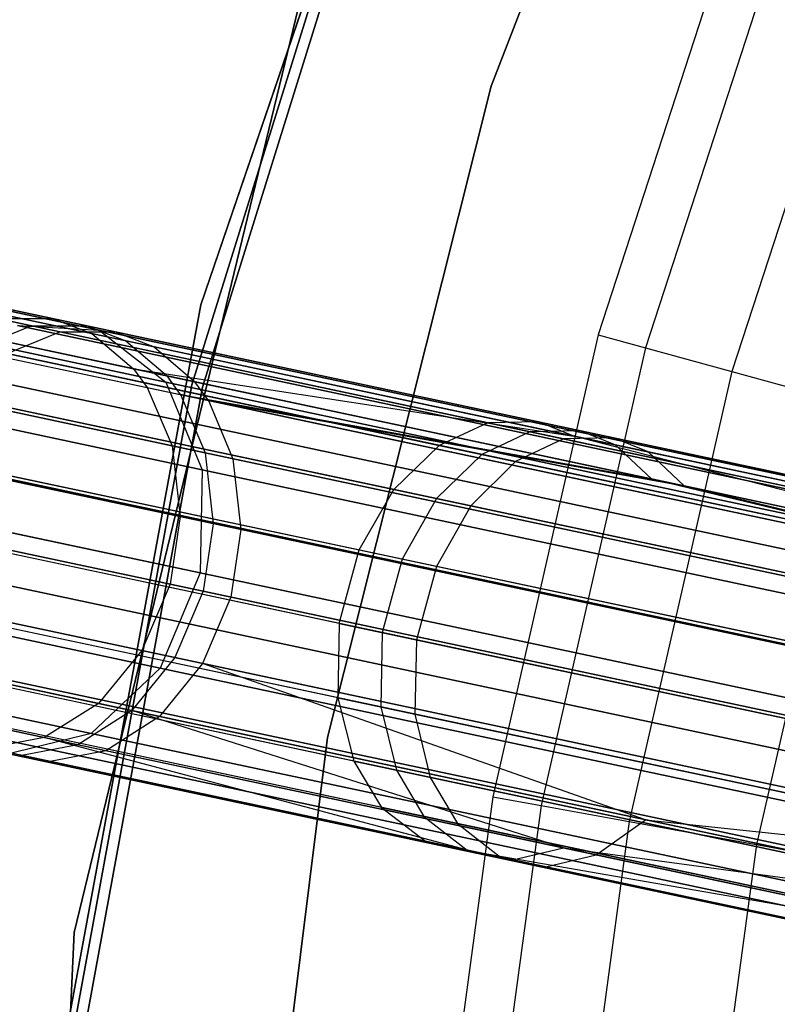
# Model space of a CAD drawing. Extents: x 0.3 to 7.1, y -3.38 to 3.38.
# Tile 162 of 256: x 1.1 to 1.45, y 0.34 to 0.79. Entities that reach past the tile are written whole.
import ezdxf

# ---------------------------------------------------------------- set-up
doc = ezdxf.new("R2010")
doc.units = 0
doc.header["$LTSCALE"] = 2.54
doc.layers.get('0').update_dxf_attribs({"linetype": 'CONTINUOUS'})

# ---------------------------------------------------------------- blocks, each defined once
blk = doc.blocks.new('SINGLES_AVVSTL_STL')
at = {"color": 0}
for p, q in [((1.42514, 1.0449, 3.2), (1.31394, 0.75788, 3.2)), ((1.31394, 0.75788, 3.303), (1.42514, 1.0449, 3.303)), ((1.42514, 1.0449, 3.2), (1.31394, 0.75788, 3.2)), ((1.31394, 0.75788, 3.303), (1.42514, 1.0449, 3.303)), ((1.18084, 0.65763, 171.7), (1.3034, 1.01688, 171.7)), ((1.3034, 1.01688, 164.1), (1.18084, 0.65763, 164.1)), ((1.3034, 1.01688, 164.1), (1.18084, 0.65763, 164.1)), ((1.18084, 0.65763, 171.7), (1.3034, 1.01688, 171.7)), ((1.26993, 0.9202, 18.5), (1.1767, 0.62102, 18.5)), ((1.1767, 0.62102, 18.35), (1.26993, 0.9202, 18.35)), ((1.26993, 0.9202, 18.5), (1.1767, 0.62102, 18.5)), ((1.1767, 0.62102, 18.35), (1.26993, 0.9202, 18.35)), ((1.27461, 0.91843, 164.4), (1.18156, 0.61983, 164.4)), ((1.18156, 0.61983, 164.3), (1.27461, 0.91843, 164.3)), ((1.27461, 0.91843, 164.4), (1.18156, 0.61983, 164.4)), ((1.18156, 0.61983, 164.3), (1.27461, 0.91843, 164.3)), ((1.2393, 0.85038, 1.7), (1.12276, 0.37002, 1.7)), ((1.12276, 0.37002, 18.7), (1.2393, 0.85038, 18.7)), ((1.12276, 0.37002, 18.7), (1.2393, 0.85038, 18.7)), ((1.2393, 0.85038, 1.7), (1.12276, 0.37002, 1.7)), ((1.43014, 0.8505, 3.303), (1.36303, 0.64394, 3.303)), ((1.43014, 0.8505, 3.303), (1.36303, 0.64394, 3.303)), ((1.45121, 0.8426, 3.532), (1.38472, 0.63796, 3.532)), ((1.45121, 0.8426, 3.532), (1.38472, 0.63796, 3.532)), ((1.48965, 0.82817, 3.75841), (1.42429, 0.62703, 3.75841)), ((1.48965, 0.82817, 3.75841), (1.42429, 0.62703, 3.75841)), ((1.31394, 0.75788, 3.2), (1.23887, 0.45937, 3.2)), ((1.23887, 0.45937, 3.303), (1.31394, 0.75788, 3.303)), ((1.31394, 0.75788, 3.2), (1.23887, 0.45937, 3.2)), ((1.23887, 0.45937, 3.303), (1.31394, 0.75788, 3.303)), ((1.31394, 0.75788, 3.2), (1.31394, 0.75788, 3.303)), ((1.31394, 0.75788, 3.2), (1.31394, 0.75788, 3.303)), ((1.10302, 0.64804, 53.75032), (0.75515, 0.72198, 53.19327)), ((1.10302, 0.64804, 53.75032), (0.75515, 0.72198, 53.19327)), ((1.1162, 0.64524, 60.65151), (0.76307, 0.7203, 60.09432)), ((1.1162, 0.64524, 60.65151), (0.76307, 0.7203, 60.09432)), ((1.12854, 0.64803, 53.73013), (0.78443, 0.72117, 53.1791)), ((1.12854, 0.64803, 53.73013), (0.78443, 0.72117, 53.1791)), ((1.13416, 0.64609, 19.34176), (0.78841, 0.71958, 18.78441)), ((1.13416, 0.64609, 19.34176), (0.78841, 0.71958, 18.78441)), ((0.78841, 0.71958, 21.90446), (1.13416, 0.64609, 21.34711)), ((0.78841, 0.71958, 21.90446), (1.13416, 0.64609, 21.34711)), ((1.14158, 0.64526, 60.63114), (0.79227, 0.7195, 60.07997)), ((1.14158, 0.64526, 60.63114), (0.79227, 0.7195, 60.07997)), ((0.7947, 0.71899, 56.24987), (1.11288, 0.65136, 55.74003)), ((0.7947, 0.71899, 56.24987), (1.11288, 0.65136, 55.74003)), ((1.14647, 0.64113, 53.71479), (0.80521, 0.71366, 53.16833)), ((1.14647, 0.64113, 53.71479), (0.80521, 0.71366, 53.16833)), ((1.1594, 0.63838, 60.61566), (0.81299, 0.71201, 60.06907)), ((1.1594, 0.63838, 60.61566), (0.81299, 0.71201, 60.06907)), ((0.8154, 0.7115, 56.26082), (1.13093, 0.64443, 55.75521)), ((0.8154, 0.7115, 56.26082), (1.13093, 0.64443, 55.75521)), ((1.16533, 0.62502, 53.69716), (0.82737, 0.69686, 53.15596)), ((1.16533, 0.62502, 53.69716), (0.82737, 0.69686, 53.15596)), ((1.17814, 0.6223, 60.59787), (0.83507, 0.69522, 60.05654)), ((1.17814, 0.6223, 60.59787), (0.83507, 0.69522, 60.05654)), ((1.16472, 0.62224, 19.31369), (0.82426, 0.69461, 18.76485)), ((1.16472, 0.62224, 19.31369), (0.82426, 0.69461, 18.76485)), ((0.82426, 0.69461, 21.92401), (1.16472, 0.62224, 21.37518)), ((0.82426, 0.69461, 21.92401), (1.16472, 0.62224, 21.37518)), ((0.83746, 0.69471, 56.27339), (1.14995, 0.62829, 55.77265)), ((0.83746, 0.69471, 56.27339), (1.14995, 0.62829, 55.77265)), ((0.83471, 0.68807, 53.15153), (1.1715, 0.61648, 53.69083)), ((0.83471, 0.68807, 53.15153), (1.1715, 0.61648, 53.69083)), ((0.84239, 0.68643, 60.05206), (1.18427, 0.61377, 60.5915)), ((0.84239, 0.68643, 60.05206), (1.18427, 0.61377, 60.5915)), ((0.84477, 0.68593, 56.2779), (1.15618, 0.61974, 55.7789)), ((0.84477, 0.68593, 56.2779), (1.15618, 0.61974, 55.7789)), ((1.18288, 0.58982, 53.67735), (0.84861, 0.66087, 53.14206)), ((1.18288, 0.58982, 53.67735), (0.84861, 0.66087, 53.14206)), ((1.19555, 0.58712, 60.57789), (0.85622, 0.65925, 60.04247)), ((1.19555, 0.58712, 60.57789), (0.85622, 0.65925, 60.04247)), ((0.85859, 0.65875, 56.28752), (1.16767, 0.59305, 55.79224)), ((0.85859, 0.65875, 56.28752), (1.16767, 0.59305, 55.79224)), ((1.1119, 0.28437, 171.7), (1.18084, 0.65763, 171.7)), ((1.18084, 0.65763, 164.1), (1.1119, 0.28437, 164.1)), ((1.18084, 0.65763, 164.1), (1.1119, 0.28437, 164.1)), ((1.1119, 0.28437, 171.7), (1.18084, 0.65763, 171.7)), ((1.18084, 0.65763, 164.1), (1.18084, 0.65763, 171.7)), ((1.18084, 0.65763, 164.1), (1.18084, 0.65763, 171.7)), ((1.18145, 0.58206, 19.29377), (0.84473, 0.65363, 18.75099)), ((1.18145, 0.58206, 19.29377), (0.84473, 0.65363, 18.75099)), ((0.84473, 0.65363, 21.93788), (1.18145, 0.58206, 21.3951)), ((0.84473, 0.65363, 21.93788), (1.18145, 0.58206, 21.3951)), ((1.08719, 0.6514, 55.72006), (1.31241, 0.60353, 55.46252)), ((1.08719, 0.6514, 55.72006), (1.11288, 0.65136, 55.74003)), ((1.08719, 0.6514, 55.72006), (1.31241, 0.60353, 55.46252)), ((1.08719, 0.6514, 55.72006), (1.11288, 0.65136, 55.74003)), ((1.11288, 0.65136, 55.74003), (1.33567, 0.604, 55.48528)), ((1.11288, 0.65136, 55.74003), (1.13093, 0.64443, 55.75521)), ((1.11288, 0.65136, 55.74003), (1.33567, 0.604, 55.48528)), ((1.11288, 0.65136, 55.74003), (1.13093, 0.64443, 55.75521)), ((1.07875, 0.63816, 53.76786), (1.10302, 0.64804, 53.75032)), ((1.07875, 0.63816, 53.76786), (1.10302, 0.64804, 53.75032)), ((1.09677, 0.64814, 19.37157), (1.13416, 0.64609, 19.34176)), ((1.56339, 0.54896, 19.84305), (1.09677, 0.64814, 19.37157)), ((1.56339, 0.54896, 19.84305), (1.09677, 0.64814, 19.37157)), ((1.09677, 0.64814, 19.37157), (1.13416, 0.64609, 19.34176)), ((1.09677, 0.64814, 21.31729), (1.56339, 0.54896, 20.84582)), ((1.09677, 0.64814, 21.31729), (1.56339, 0.54896, 20.84582)), ((1.09677, 0.64814, 21.31729), (1.13416, 0.64609, 21.34711)), ((1.09677, 0.64814, 21.31729), (1.13416, 0.64609, 21.34711)), ((1.10302, 0.64804, 53.75032), (1.12854, 0.64803, 53.73013)), ((1.33171, 0.59943, 54.00714), (1.10302, 0.64804, 53.75032)), ((1.10302, 0.64804, 53.75032), (1.12854, 0.64803, 53.73013)), ((1.33171, 0.59943, 54.00714), (1.10302, 0.64804, 53.75032)), ((1.12854, 0.64803, 53.73013), (1.14647, 0.64113, 53.71479)), ((1.35476, 0.59994, 53.98417), (1.12854, 0.64803, 53.73013)), ((1.12854, 0.64803, 53.73013), (1.14647, 0.64113, 53.71479)), ((1.35476, 0.59994, 53.98417), (1.12854, 0.64803, 53.73013)), ((1.13416, 0.64609, 19.34176), (1.16472, 0.62224, 19.31369)), ((1.59332, 0.54849, 19.8057), (1.13416, 0.64609, 19.34176)), ((1.59332, 0.54849, 19.8057), (1.13416, 0.64609, 19.34176)), ((1.13416, 0.64609, 19.34176), (1.16472, 0.62224, 19.31369)), ((1.13416, 0.64609, 21.34711), (1.59332, 0.54849, 20.88316)), ((1.13416, 0.64609, 21.34711), (1.59332, 0.54849, 20.88316)), ((1.13416, 0.64609, 21.34711), (1.16472, 0.62224, 21.37518)), ((1.13416, 0.64609, 21.34711), (1.16472, 0.62224, 21.37518)), ((1.06277, 0.64156, 55.7027), (1.29011, 0.59324, 55.44275)), ((1.06277, 0.64156, 55.7027), (1.29011, 0.59324, 55.44275)), ((1.09206, 0.63534, 60.66921), (1.1162, 0.64524, 60.65151)), ((1.09206, 0.63534, 60.66921), (1.1162, 0.64524, 60.65151)), ((1.1162, 0.64524, 60.65151), (1.14158, 0.64526, 60.63114)), ((1.1162, 0.64524, 60.65151), (1.14158, 0.64526, 60.63114)), ((1.34708, 0.59616, 60.90703), (1.1162, 0.64524, 60.65151)), ((1.34708, 0.59616, 60.90703), (1.1162, 0.64524, 60.65151)), ((1.13093, 0.64443, 55.75521), (1.35187, 0.59747, 55.50257)), ((1.13093, 0.64443, 55.75521), (1.35187, 0.59747, 55.50257)), ((1.13093, 0.64443, 55.75521), (1.14995, 0.62829, 55.77265)), ((1.13093, 0.64443, 55.75521), (1.14995, 0.62829, 55.77265)), ((1.14158, 0.64526, 60.63114), (1.1594, 0.63838, 60.61566)), ((1.36996, 0.59671, 60.88389), (1.14158, 0.64526, 60.63114)), ((1.14158, 0.64526, 60.63114), (1.1594, 0.63838, 60.61566)), ((1.36996, 0.59671, 60.88389), (1.14158, 0.64526, 60.63114)), ((1.14647, 0.64113, 53.71479), (1.16533, 0.62502, 53.69716)), ((1.37081, 0.59344, 53.96672), (1.14647, 0.64113, 53.71479)), ((1.14647, 0.64113, 53.71479), (1.16533, 0.62502, 53.69716)), ((1.37081, 0.59344, 53.96672), (1.14647, 0.64113, 53.71479)), ((1.36303, 0.64394, 3.303), (1.3147, 0.4322, 3.303)), ((1.36303, 0.64394, 3.303), (1.3147, 0.4322, 3.303)), ((1.36303, 0.64394, 3.303), (1.38472, 0.63796, 3.532)), ((1.36303, 0.64394, 3.303), (1.38472, 0.63796, 3.532)), ((1.30959, 0.5891, 54.02709), (1.07875, 0.63816, 53.76786)), ((1.30959, 0.5891, 54.02709), (1.07875, 0.63816, 53.76786)), ((1.1594, 0.63838, 60.61566), (1.17814, 0.6223, 60.59787)), ((1.38588, 0.59024, 60.86631), (1.1594, 0.63838, 60.61566)), ((1.1594, 0.63838, 60.61566), (1.17814, 0.6223, 60.59787)), ((1.38588, 0.59024, 60.86631), (1.1594, 0.63838, 60.61566)), ((1.38472, 0.63796, 3.532), (1.33684, 0.42818, 3.532)), ((1.38472, 0.63796, 3.532), (1.33684, 0.42818, 3.532)), ((1.38472, 0.63796, 3.532), (1.42429, 0.62703, 3.75841)), ((1.38472, 0.63796, 3.532), (1.42429, 0.62703, 3.75841)), ((1.3251, 0.5858, 60.92712), (1.09206, 0.63534, 60.66921)), ((1.3251, 0.5858, 60.92712), (1.09206, 0.63534, 60.66921)), ((1.18655, 0.55734, 53.66898), (0.85383, 0.62806, 53.13619)), ((1.18655, 0.55734, 53.66898), (0.85383, 0.62806, 53.13619)), ((1.53391, 0.52742, 19.87401), (1.06112, 0.62792, 19.39629)), ((1.53391, 0.52742, 19.87401), (1.06112, 0.62792, 19.39629)), ((1.06112, 0.62792, 21.29258), (1.53391, 0.52742, 20.81486)), ((1.06112, 0.62792, 21.29258), (1.53391, 0.52742, 20.81486)), ((1.14995, 0.62829, 55.77265), (1.35187, 0.59747, 55.50257)), ((1.14995, 0.62829, 55.77265), (1.35187, 0.59747, 55.50257)), ((1.14995, 0.62829, 55.77265), (1.61458, 0.52953, 55.29987)), ((1.14995, 0.62829, 55.77265), (1.15618, 0.61974, 55.7789)), ((1.14995, 0.62829, 55.77265), (1.61458, 0.52953, 55.29987)), ((1.14995, 0.62829, 55.77265), (1.15618, 0.61974, 55.7789)), ((1.19916, 0.55466, 60.56945), (0.86141, 0.62645, 60.03653)), ((1.19916, 0.55466, 60.56945), (0.86141, 0.62645, 60.03653)), ((0.86377, 0.62595, 56.29348), (1.17141, 0.56056, 55.80052)), ((0.86377, 0.62595, 56.29348), (1.17141, 0.56056, 55.80052)), ((1.38751, 0.5778, 53.94666), (1.16533, 0.62502, 53.69716)), ((1.38751, 0.5778, 53.94666), (1.16533, 0.62502, 53.69716)), ((1.1715, 0.61648, 53.69083), (1.16533, 0.62502, 53.69716)), ((1.1715, 0.61648, 53.69083), (1.16533, 0.62502, 53.69716)), ((1.42429, 0.62703, 3.75841), (1.37723, 0.42085, 3.75841)), ((1.42429, 0.62703, 3.75841), (1.37723, 0.42085, 3.75841)), ((1.42429, 0.62703, 3.75841), (1.48149, 0.61125, 3.98073)), ((1.42429, 0.62703, 3.75841), (1.48149, 0.61125, 3.98073)), ((1.04023, 0.62174, 55.68846), (1.26931, 0.57305, 55.42652)), ((1.04023, 0.62174, 55.68846), (1.26931, 0.57305, 55.42652)), ((1.28893, 0.56888, 54.04347), (1.05633, 0.61832, 53.78226)), ((1.28893, 0.56888, 54.04347), (1.05633, 0.61832, 53.78226)), ((1.1767, 0.62102, 18.5), (1.12022, 0.31279, 18.5)), ((1.12022, 0.31279, 18.35), (1.1767, 0.62102, 18.35)), ((1.1767, 0.62102, 18.5), (1.12022, 0.31279, 18.5)), ((1.12022, 0.31279, 18.35), (1.1767, 0.62102, 18.35)), ((1.18156, 0.61983, 164.4), (1.12518, 0.31219, 164.4)), ((1.12518, 0.31219, 164.3), (1.18156, 0.61983, 164.3)), ((1.18156, 0.61983, 164.4), (1.12518, 0.31219, 164.4)), ((1.12518, 0.31219, 164.3), (1.18156, 0.61983, 164.3)), ((1.15618, 0.61974, 55.7789), (1.61918, 0.52132, 55.30776)), ((1.15618, 0.61974, 55.7789), (1.16767, 0.59305, 55.79224)), ((1.15618, 0.61974, 55.7789), (1.61918, 0.52132, 55.30776)), ((1.15618, 0.61974, 55.7789), (1.16767, 0.59305, 55.79224)), ((1.16472, 0.62224, 19.31369), (1.18145, 0.58206, 19.29377)), ((1.61685, 0.52614, 19.77053), (1.16472, 0.62224, 19.31369)), ((1.61685, 0.52614, 19.77053), (1.16472, 0.62224, 19.31369)), ((1.16472, 0.62224, 19.31369), (1.18145, 0.58206, 19.29377)), ((1.16472, 0.62224, 21.37518), (1.61685, 0.52614, 20.91834)), ((1.16472, 0.62224, 21.37518), (1.61685, 0.52614, 20.91834)), ((1.16472, 0.62224, 21.37518), (1.18145, 0.58206, 21.3951)), ((1.16472, 0.62224, 21.37518), (1.18145, 0.58206, 21.3951)), ((1.1767, 0.62102, 18.5), (1.1767, 0.62102, 18.35)), ((1.1767, 0.62102, 18.5), (1.1767, 0.62102, 18.35)), ((1.40245, 0.57462, 60.84611), (1.17814, 0.6223, 60.59787)), ((1.40245, 0.57462, 60.84611), (1.17814, 0.6223, 60.59787)), ((1.18427, 0.61377, 60.5915), (1.17814, 0.6223, 60.59787)), ((1.18427, 0.61377, 60.5915), (1.17814, 0.6223, 60.59787)), ((1.18156, 0.61983, 164.4), (1.18156, 0.61983, 164.3)), ((1.18156, 0.61983, 164.4), (1.18156, 0.61983, 164.3)), ((1.30457, 0.56556, 60.94362), (1.06974, 0.61547, 60.68373)), ((1.30457, 0.56556, 60.94362), (1.06974, 0.61547, 60.68373)), ((1.1715, 0.61648, 53.69083), (1.18288, 0.58982, 53.67735)), ((1.64127, 0.51663, 54.16001), (1.1715, 0.61648, 53.69083)), ((1.1715, 0.61648, 53.69083), (1.38751, 0.5778, 53.94666)), ((1.1715, 0.61648, 53.69083), (1.18288, 0.58982, 53.67735)), ((1.64127, 0.51663, 54.16001), (1.1715, 0.61648, 53.69083)), ((1.1715, 0.61648, 53.69083), (1.38751, 0.5778, 53.94666)), ((1.18427, 0.61377, 60.5915), (1.19555, 0.58712, 60.57789)), ((1.65815, 0.51304, 61.05786), (1.18427, 0.61377, 60.5915)), ((1.18427, 0.61377, 60.5915), (1.40245, 0.57462, 60.84611)), ((1.18427, 0.61377, 60.5915), (1.19555, 0.58712, 60.57789)), ((1.65815, 0.51304, 61.05786), (1.18427, 0.61377, 60.5915)), ((1.18427, 0.61377, 60.5915), (1.40245, 0.57462, 60.84611)), ((1.48149, 0.61125, 3.98073), (1.43561, 0.41025, 3.98073)), ((1.48149, 0.61125, 3.98073), (1.43561, 0.41025, 3.98073)), ((0.84515, 0.60603, 18.74598), (1.18051, 0.53475, 19.28658)), ((0.84515, 0.60603, 18.74598), (1.18051, 0.53475, 19.28658)), ((1.18051, 0.53475, 21.40228), (0.84515, 0.60603, 21.94289)), ((1.18051, 0.53475, 21.40228), (0.84515, 0.60603, 21.94289)), ((1.31241, 0.60353, 55.46252), (1.29011, 0.59324, 55.44275)), ((1.31241, 0.60353, 55.46252), (1.29011, 0.59324, 55.44275)), ((1.33567, 0.604, 55.48528), (1.31241, 0.60353, 55.46252)), ((1.33567, 0.604, 55.48528), (1.31241, 0.60353, 55.46252)), ((1.31241, 0.60353, 55.46252), (1.56543, 0.54975, 55.23342)), ((1.31241, 0.60353, 55.46252), (1.56543, 0.54975, 55.23342)), ((1.35187, 0.59747, 55.50257), (1.33567, 0.604, 55.48528)), ((1.33567, 0.604, 55.48528), (1.58595, 0.5508, 55.25865)), ((1.35187, 0.59747, 55.50257), (1.33567, 0.604, 55.48528)), ((1.33567, 0.604, 55.48528), (1.58595, 0.5508, 55.25865)), ((1.18192, 0.52639, 53.66744), (0.84949, 0.59705, 53.13511)), ((1.18192, 0.52639, 53.66744), (0.84949, 0.59705, 53.13511)), ((1.33171, 0.59943, 54.00714), (1.30959, 0.5891, 54.02709)), ((1.33171, 0.59943, 54.00714), (1.30959, 0.5891, 54.02709)), ((1.34708, 0.59616, 60.90703), (1.3251, 0.5858, 60.92712)), ((1.34708, 0.59616, 60.90703), (1.3251, 0.5858, 60.92712)), ((1.35476, 0.59994, 53.98417), (1.33171, 0.59943, 54.00714)), ((1.35476, 0.59994, 53.98417), (1.33171, 0.59943, 54.00714)), ((1.58824, 0.5449, 54.23493), (1.33171, 0.59943, 54.00714)), ((1.58824, 0.5449, 54.23493), (1.33171, 0.59943, 54.00714)), ((1.36996, 0.59671, 60.88389), (1.34708, 0.59616, 60.90703)), ((1.36996, 0.59671, 60.88389), (1.34708, 0.59616, 60.90703)), ((1.60568, 0.5412, 61.13322), (1.34708, 0.59616, 60.90703)), ((1.60568, 0.5412, 61.13322), (1.34708, 0.59616, 60.90703)), ((1.61458, 0.52953, 55.29987), (1.35187, 0.59747, 55.50257)), ((1.35187, 0.59747, 55.50257), (1.60008, 0.54471, 55.27783)), ((1.35187, 0.59747, 55.50257), (1.60008, 0.54471, 55.27783)), ((1.61458, 0.52953, 55.29987), (1.35187, 0.59747, 55.50257)), ((1.60851, 0.54601, 54.2095), (1.35476, 0.59994, 53.98417)), ((1.37081, 0.59344, 53.96672), (1.35476, 0.59994, 53.98417)), ((1.60851, 0.54601, 54.2095), (1.35476, 0.59994, 53.98417)), ((1.37081, 0.59344, 53.96672), (1.35476, 0.59994, 53.98417)), ((1.62576, 0.54234, 61.10764), (1.36996, 0.59671, 60.88389)), ((1.38588, 0.59024, 60.86631), (1.36996, 0.59671, 60.88389)), ((1.62576, 0.54234, 61.10764), (1.36996, 0.59671, 60.88389)), ((1.38588, 0.59024, 60.86631), (1.36996, 0.59671, 60.88389)), ((1.19452, 0.52371, 60.5679), (0.85707, 0.59544, 60.03543)), ((1.19452, 0.52371, 60.5679), (0.85707, 0.59544, 60.03543)), ((0.85942, 0.59494, 56.29459), (1.16679, 0.52961, 55.80204)), ((0.85942, 0.59494, 56.29459), (1.16679, 0.52961, 55.80204)), ((1.02333, 0.5942, 55.67988), (1.25345, 0.54529, 55.41674)), ((1.02333, 0.5942, 55.67988), (1.25345, 0.54529, 55.41674)), ((1.16767, 0.59305, 55.79224), (1.62722, 0.49537, 55.32462)), ((1.16767, 0.59305, 55.79224), (1.17141, 0.56056, 55.80052)), ((1.16767, 0.59305, 55.79224), (1.62722, 0.49537, 55.32462)), ((1.16767, 0.59305, 55.79224), (1.17141, 0.56056, 55.80052)), ((1.26931, 0.57305, 55.42652), (1.29011, 0.59324, 55.44275)), ((1.26931, 0.57305, 55.42652), (1.29011, 0.59324, 55.44275)), ((1.29011, 0.59324, 55.44275), (1.5455, 0.53895, 55.21149)), ((1.29011, 0.59324, 55.44275), (1.5455, 0.53895, 55.21149)), ((1.62245, 0.53995, 54.19018), (1.37081, 0.59344, 53.96672)), ((1.38751, 0.5778, 53.94666), (1.37081, 0.59344, 53.96672)), ((1.62245, 0.53995, 54.19018), (1.37081, 0.59344, 53.96672)), ((1.38751, 0.5778, 53.94666), (1.37081, 0.59344, 53.96672)), ((1.51165, 0.48883, 19.89149), (1.03536, 0.59007, 19.41024)), ((1.51165, 0.48883, 19.89149), (1.03536, 0.59007, 19.41024)), ((1.03536, 0.59007, 21.27863), (1.51165, 0.48883, 20.79738)), ((1.03536, 0.59007, 21.27863), (1.51165, 0.48883, 20.79738)), ((1.27317, 0.5411, 54.05334), (1.0395, 0.59077, 53.79094)), ((1.27317, 0.5411, 54.05334), (1.0395, 0.59077, 53.79094)), ((1.28887, 0.53776, 60.95356), (1.05297, 0.5879, 60.69249)), ((1.28887, 0.53776, 60.95356), (1.05297, 0.5879, 60.69249)), ((1.18288, 0.58982, 53.67735), (1.18655, 0.55734, 53.66898)), ((1.64914, 0.49071, 54.14302), (1.18288, 0.58982, 53.67735)), ((1.18288, 0.58982, 53.67735), (1.18655, 0.55734, 53.66898)), ((1.64914, 0.49071, 54.14302), (1.18288, 0.58982, 53.67735)), ((1.19555, 0.58712, 60.57789), (1.19916, 0.55466, 60.56945)), ((1.6659, 0.48715, 61.04077), (1.19555, 0.58712, 60.57789)), ((1.19555, 0.58712, 60.57789), (1.19916, 0.55466, 60.56945)), ((1.6659, 0.48715, 61.04077), (1.19555, 0.58712, 60.57789)), ((1.30959, 0.5891, 54.02709), (1.28893, 0.56888, 54.04347)), ((1.30959, 0.5891, 54.02709), (1.28893, 0.56888, 54.04347)), ((1.56853, 0.53406, 54.25703), (1.30959, 0.5891, 54.02709)), ((1.56853, 0.53406, 54.25703), (1.30959, 0.5891, 54.02709)), ((1.63956, 0.53632, 61.0882), (1.38588, 0.59024, 60.86631)), ((1.40245, 0.57462, 60.84611), (1.38588, 0.59024, 60.86631)), ((1.63956, 0.53632, 61.0882), (1.38588, 0.59024, 60.86631)), ((1.40245, 0.57462, 60.84611), (1.38588, 0.59024, 60.86631)), ((1.3251, 0.5858, 60.92712), (1.30457, 0.56556, 60.94362)), ((1.3251, 0.5858, 60.92712), (1.30457, 0.56556, 60.94362)), ((1.58613, 0.53032, 61.15543), (1.3251, 0.5858, 60.92712)), ((1.58613, 0.53032, 61.15543), (1.3251, 0.5858, 60.92712)), ((1.18145, 0.58206, 19.29377), (1.18051, 0.53475, 19.28658)), ((1.18145, 0.58206, 19.29377), (1.18051, 0.53475, 19.28658)), ((1.18145, 0.58206, 21.3951), (1.18051, 0.53475, 21.40228)), ((1.18145, 0.58206, 21.3951), (1.18051, 0.53475, 21.40228)), ((1.6286, 0.48701, 19.74558), (1.18145, 0.58206, 19.29377)), ((1.6286, 0.48701, 19.74558), (1.18145, 0.58206, 19.29377)), ((1.18145, 0.58206, 21.3951), (1.6286, 0.48701, 20.94329)), ((1.18145, 0.58206, 21.3951), (1.6286, 0.48701, 20.94329)), ((1.63674, 0.52482, 54.16797), (1.38751, 0.5778, 53.94666)), ((1.63674, 0.52482, 54.16797), (1.38751, 0.5778, 53.94666)), ((1.64127, 0.51663, 54.16001), (1.38751, 0.5778, 53.94666)), ((1.64127, 0.51663, 54.16001), (1.38751, 0.5778, 53.94666)), ((1.65368, 0.52122, 61.06586), (1.40245, 0.57462, 60.84611)), ((1.65368, 0.52122, 61.06586), (1.40245, 0.57462, 60.84611)), ((1.65815, 0.51304, 61.05786), (1.40245, 0.57462, 60.84611)), ((1.65815, 0.51304, 61.05786), (1.40245, 0.57462, 60.84611)), ((1.25345, 0.54529, 55.41674), (1.26931, 0.57305, 55.42652)), ((1.25345, 0.54529, 55.41674), (1.26931, 0.57305, 55.42652)), ((1.26931, 0.57305, 55.42652), (1.52665, 0.51835, 55.1935)), ((1.26931, 0.57305, 55.42652), (1.52665, 0.51835, 55.1935)), ((1.28893, 0.56888, 54.04347), (1.27317, 0.5411, 54.05334)), ((1.28893, 0.56888, 54.04347), (1.27317, 0.5411, 54.05334)), ((1.54985, 0.51342, 54.27516), (1.28893, 0.56888, 54.04347)), ((1.54985, 0.51342, 54.27516), (1.28893, 0.56888, 54.04347)), ((1.16895, 0.49596, 53.67259), (0.83556, 0.56683, 53.13872)), ((1.16895, 0.49596, 53.67259), (0.83556, 0.56683, 53.13872)), ((1.18158, 0.49328, 60.57309), (0.84315, 0.56521, 60.03909)), ((1.18158, 0.49328, 60.57309), (0.84315, 0.56521, 60.03909)), ((0.84551, 0.56471, 56.29091), (1.15378, 0.49919, 55.79695)), ((0.84551, 0.56471, 56.29091), (1.15378, 0.49919, 55.79695)), ((1.30457, 0.56556, 60.94362), (1.28887, 0.53776, 60.95356)), ((1.30457, 0.56556, 60.94362), (1.28887, 0.53776, 60.95356)), ((1.56758, 0.50965, 61.17368), (1.30457, 0.56556, 60.94362)), ((1.56758, 0.50965, 61.17368), (1.30457, 0.56556, 60.94362)), ((1.16212, 0.49115, 19.29377), (0.82541, 0.56272, 18.75099)), ((1.16212, 0.49115, 19.29377), (0.82541, 0.56272, 18.75099)), ((0.82541, 0.56272, 21.93788), (1.16212, 0.49115, 21.3951)), ((0.82541, 0.56272, 21.93788), (1.16212, 0.49115, 21.3951)), ((1.24423, 0.51162, 55.41471), (1.01389, 0.56058, 55.6781)), ((1.24423, 0.51162, 55.41471), (1.01389, 0.56058, 55.6781)), ((1.17141, 0.56056, 55.80052), (1.16679, 0.52961, 55.80204)), ((1.17141, 0.56056, 55.80052), (1.16679, 0.52961, 55.80204)), ((1.17141, 0.56056, 55.80052), (1.62882, 0.46333, 55.33508)), ((1.17141, 0.56056, 55.80052), (1.62882, 0.46333, 55.33508)), ((1.26397, 0.50742, 54.05538), (1.03008, 0.55713, 53.79274)), ((1.26397, 0.50742, 54.05538), (1.03008, 0.55713, 53.79274)), ((1.18655, 0.55734, 53.66898), (1.18192, 0.52639, 53.66744)), ((1.18655, 0.55734, 53.66898), (1.18192, 0.52639, 53.66744)), ((1.65064, 0.45869, 54.13249), (1.18655, 0.55734, 53.66898)), ((1.65064, 0.45869, 54.13249), (1.18655, 0.55734, 53.66898)), ((1.27969, 0.50408, 60.95562), (1.04357, 0.55427, 60.69431)), ((1.27969, 0.50408, 60.95562), (1.04357, 0.55427, 60.69431)), ((1.19916, 0.55466, 60.56945), (1.19452, 0.52371, 60.5679)), ((1.19916, 0.55466, 60.56945), (1.19452, 0.52371, 60.5679)), ((1.66732, 0.45515, 61.03018), (1.19916, 0.55466, 60.56945)), ((1.66732, 0.45515, 61.03018), (1.19916, 0.55466, 60.56945)), ((1.1492, 0.47169, 53.68414), (0.81365, 0.54301, 53.14683)), ((1.1492, 0.47169, 53.68414), (0.81365, 0.54301, 53.14683)), ((1.5017, 0.44201, 19.89149), (1.02541, 0.54325, 19.41024)), ((1.5017, 0.44201, 19.89149), (1.02541, 0.54325, 19.41024)), ((1.02541, 0.54325, 21.27863), (1.5017, 0.44201, 20.79738)), ((1.02541, 0.54325, 21.27863), (1.5017, 0.44201, 20.79738)), ((1.24423, 0.51162, 55.41471), (1.25345, 0.54529, 55.41674)), ((1.24423, 0.51162, 55.41471), (1.25345, 0.54529, 55.41674)), ((1.25345, 0.54529, 55.41674), (1.51197, 0.49034, 55.18265)), ((1.25345, 0.54529, 55.41674), (1.51197, 0.49034, 55.18265)), ((1.16191, 0.46898, 60.58474), (0.8213, 0.54138, 60.0473)), ((1.16191, 0.46898, 60.58474), (0.8213, 0.54138, 60.0473)), ((0.82367, 0.54088, 56.28268), (1.13393, 0.47493, 55.78553)), ((0.82367, 0.54088, 56.28268), (1.13393, 0.47493, 55.78553)), ((1.27317, 0.5411, 54.05334), (1.26397, 0.50742, 54.05538)), ((1.27317, 0.5411, 54.05334), (1.26397, 0.50742, 54.05538)), ((1.53528, 0.48539, 54.2861), (1.27317, 0.5411, 54.05334)), ((1.53528, 0.48539, 54.2861), (1.27317, 0.5411, 54.05334)), ((1.28887, 0.53776, 60.95356), (1.27969, 0.50408, 60.95562)), ((1.28887, 0.53776, 60.95356), (1.27969, 0.50408, 60.95562)), ((1.55309, 0.4816, 61.18467), (1.28887, 0.53776, 60.95356)), ((1.55309, 0.4816, 61.18467), (1.28887, 0.53776, 60.95356)), ((1.1305, 0.46124, 19.31369), (0.79003, 0.53361, 18.76485)), ((1.1305, 0.46124, 19.31369), (0.79003, 0.53361, 18.76485)), ((0.79003, 0.53361, 21.92401), (1.1305, 0.46124, 21.37518)), ((0.79003, 0.53361, 21.92401), (1.1305, 0.46124, 21.37518)), ((1.18051, 0.53475, 19.28658), (1.16212, 0.49115, 19.29377)), ((1.18051, 0.53475, 19.28658), (1.16212, 0.49115, 19.29377)), ((1.18051, 0.53475, 21.40228), (1.16212, 0.49115, 21.3951)), ((1.18051, 0.53475, 21.40228), (1.16212, 0.49115, 21.3951)), ((1.18051, 0.53475, 19.28658), (1.62586, 0.44008, 19.73658)), ((1.18051, 0.53475, 19.28658), (1.62586, 0.44008, 19.73658)), ((1.62586, 0.44008, 20.95229), (1.18051, 0.53475, 21.40228)), ((1.62586, 0.44008, 20.95229), (1.18051, 0.53475, 21.40228)), ((1.1245, 0.45602, 53.70104), (0.78581, 0.52801, 53.15869)), ((1.1245, 0.45602, 53.70104), (0.78581, 0.52801, 53.15869)), ((1.16679, 0.52961, 55.80204), (1.15378, 0.49919, 55.79695)), ((1.16679, 0.52961, 55.80204), (1.15378, 0.49919, 55.79695)), ((1.16679, 0.52961, 55.80204), (1.62381, 0.43246, 55.337)), ((1.16679, 0.52961, 55.80204), (1.62381, 0.43246, 55.337)), ((1.09881, 0.45108, 53.72054), (0.75648, 0.52384, 53.17236)), ((1.09881, 0.45108, 53.72054), (0.75648, 0.52384, 53.17236)), ((1.13733, 0.45329, 60.60179), (0.79352, 0.52637, 60.05931)), ((1.13733, 0.45329, 60.60179), (0.79352, 0.52637, 60.05931)), ((0.79592, 0.52586, 56.27062), (1.10908, 0.45929, 55.76881)), ((0.79592, 0.52586, 56.27062), (1.10908, 0.45929, 55.76881)), ((1.24362, 0.47755, 55.42123), (1.01398, 0.52636, 55.68382)), ((1.24362, 0.47755, 55.42123), (1.01398, 0.52636, 55.68382)), ((1.18192, 0.52639, 53.66744), (1.16895, 0.49596, 53.67259)), ((1.18192, 0.52639, 53.66744), (1.16895, 0.49596, 53.67259)), ((1.19452, 0.52371, 60.5679), (1.18158, 0.49328, 60.57309)), ((1.19452, 0.52371, 60.5679), (1.18158, 0.49328, 60.57309)), ((1.64561, 0.42783, 54.13054), (1.18192, 0.52639, 53.66744)), ((1.64561, 0.42783, 54.13054), (1.18192, 0.52639, 53.66744)), ((1.66227, 0.42429, 61.02822), (1.19452, 0.52371, 60.5679)), ((1.66227, 0.42429, 61.02822), (1.19452, 0.52371, 60.5679)), ((1.11178, 0.44832, 60.62146), (0.76428, 0.52218, 60.07316)), ((1.11178, 0.44832, 60.62146), (0.76428, 0.52218, 60.07316)), ((1.2633, 0.47336, 54.04881), (1.03012, 0.52293, 53.78696)), ((1.2633, 0.47336, 54.04881), (1.03012, 0.52293, 53.78696)), ((1.27897, 0.47003, 60.94899), (1.04356, 0.52007, 60.68847)), ((1.27897, 0.47003, 60.94899), (1.04356, 0.52007, 60.68847)), ((1.24423, 0.51162, 55.41471), (1.24362, 0.47755, 55.42123)), ((1.24423, 0.51162, 55.41471), (1.24362, 0.47755, 55.42123)), ((1.24423, 0.51162, 55.41471), (1.50299, 0.45661, 55.18041)), ((1.24423, 0.51162, 55.41471), (1.50299, 0.45661, 55.18041)), ((1.26397, 0.50742, 54.05538), (1.2633, 0.47336, 54.04881)), ((1.26397, 0.50742, 54.05538), (1.2633, 0.47336, 54.04881)), ((1.52632, 0.45166, 54.28836), (1.26397, 0.50742, 54.05538)), ((1.52632, 0.45166, 54.28836), (1.26397, 0.50742, 54.05538)), ((1.27969, 0.50408, 60.95562), (1.27897, 0.47003, 60.94899)), ((1.27969, 0.50408, 60.95562), (1.27897, 0.47003, 60.94899)), ((1.54416, 0.44786, 61.18695), (1.27969, 0.50408, 60.95562)), ((1.54416, 0.44786, 61.18695), (1.27969, 0.50408, 60.95562)), ((1.2509, 0.44853, 55.43445), (1.02268, 0.49705, 55.69542)), ((1.2509, 0.44853, 55.43445), (1.02268, 0.49705, 55.69542)), ((1.50634, 0.3977, 19.87401), (1.03354, 0.49819, 19.39629)), ((1.50634, 0.3977, 19.87401), (1.03354, 0.49819, 19.39629)), ((1.03354, 0.49819, 21.29258), (1.50634, 0.3977, 20.81486)), ((1.03354, 0.49819, 21.29258), (1.50634, 0.3977, 20.81486)), ((1.15378, 0.49919, 55.79695), (1.13393, 0.47493, 55.78553)), ((1.15378, 0.49919, 55.79695), (1.13393, 0.47493, 55.78553)), ((1.15378, 0.49919, 55.79695), (1.61211, 0.40176, 55.33057)), ((1.15378, 0.49919, 55.79695), (1.61211, 0.40176, 55.33057)), ((1.27046, 0.44438, 54.03547), (1.03872, 0.49364, 53.77523)), ((1.27046, 0.44438, 54.03547), (1.03872, 0.49364, 53.77523)), ((1.16895, 0.49596, 53.67259), (1.1492, 0.47169, 53.68414)), ((1.16895, 0.49596, 53.67259), (1.1492, 0.47169, 53.68414)), ((1.18158, 0.49328, 60.57309), (1.16191, 0.46898, 60.58474)), ((1.18158, 0.49328, 60.57309), (1.16191, 0.46898, 60.58474)), ((1.63397, 0.39712, 54.13703), (1.16895, 0.49596, 53.67259)), ((1.63397, 0.39712, 54.13703), (1.16895, 0.49596, 53.67259)), ((1.65068, 0.39357, 61.03475), (1.18158, 0.49328, 60.57309)), ((1.65068, 0.39357, 61.03475), (1.18158, 0.49328, 60.57309)), ((1.38461, 0.42165, 60.83119), (1.18158, 0.49328, 60.57309)), ((1.38461, 0.42165, 60.83119), (1.18158, 0.49328, 60.57309)), ((1.28603, 0.44107, 60.93556), (1.05208, 0.4908, 60.67664)), ((1.28603, 0.44107, 60.93556), (1.05208, 0.4908, 60.67664)), ((1.16212, 0.49115, 19.29377), (1.1305, 0.46124, 19.31369)), ((1.16212, 0.49115, 19.29377), (1.1305, 0.46124, 19.31369)), ((1.16212, 0.49115, 21.3951), (1.1305, 0.46124, 21.37518)), ((1.16212, 0.49115, 21.3951), (1.1305, 0.46124, 21.37518)), ((1.60927, 0.3961, 19.74558), (1.16212, 0.49115, 19.29377)), ((1.60927, 0.3961, 19.74558), (1.16212, 0.49115, 19.29377)), ((1.16212, 0.49115, 21.3951), (1.60927, 0.3961, 20.94329)), ((1.16212, 0.49115, 21.3951), (1.60927, 0.3961, 20.94329)), ((1.26362, 0.42729, 55.45139), (1.0372, 0.47542, 55.71028)), ((1.26362, 0.42729, 55.45139), (1.0372, 0.47542, 55.71028)), ((1.13393, 0.47493, 55.78553), (1.10908, 0.45929, 55.76881)), ((1.13393, 0.47493, 55.78553), (1.10908, 0.45929, 55.76881)), ((1.13393, 0.47493, 55.78553), (1.59522, 0.37688, 55.31614)), ((1.13393, 0.47493, 55.78553), (1.59522, 0.37688, 55.31614)), ((1.24362, 0.47755, 55.42123), (1.2509, 0.44853, 55.43445)), ((1.24362, 0.47755, 55.42123), (1.2509, 0.44853, 55.43445)), ((1.24362, 0.47755, 55.42123), (1.5016, 0.42271, 55.18763)), ((1.24362, 0.47755, 55.42123), (1.5016, 0.42271, 55.18763)), ((1.28302, 0.42317, 54.01838), (1.05312, 0.47204, 53.76021)), ((1.28302, 0.42317, 54.01838), (1.05312, 0.47204, 53.76021)), ((1.1492, 0.47169, 53.68414), (1.1245, 0.45602, 53.70104)), ((1.1492, 0.47169, 53.68414), (1.1245, 0.45602, 53.70104)), ((1.61722, 0.37221, 54.15157), (1.1492, 0.47169, 53.68414)), ((1.61722, 0.37221, 54.15157), (1.1492, 0.47169, 53.68414)), ((1.34715, 0.40869, 53.95107), (1.1492, 0.47169, 53.68414)), ((1.34715, 0.40869, 53.95107), (1.1492, 0.47169, 53.68414)), ((1.52486, 0.41777, 54.28108), (1.2633, 0.47336, 54.04881)), ((1.2633, 0.47336, 54.04881), (1.27046, 0.44438, 54.03547)), ((1.52486, 0.41777, 54.28108), (1.2633, 0.47336, 54.04881)), ((1.2633, 0.47336, 54.04881), (1.27046, 0.44438, 54.03547)), ((1.54264, 0.41399, 61.17963), (1.27897, 0.47003, 60.94899)), ((1.27897, 0.47003, 60.94899), (1.28603, 0.44107, 60.93556)), ((1.54264, 0.41399, 61.17963), (1.27897, 0.47003, 60.94899)), ((1.27897, 0.47003, 60.94899), (1.28603, 0.44107, 60.93556)), ((1.52451, 0.36604, 19.84305), (1.05789, 0.46522, 19.37157)), ((1.52451, 0.36604, 19.84305), (1.05789, 0.46522, 19.37157)), ((1.05789, 0.46522, 21.31729), (1.52451, 0.36604, 20.84582)), ((1.05789, 0.46522, 21.31729), (1.52451, 0.36604, 20.84582)), ((1.29847, 0.41989, 60.91834), (1.06637, 0.46922, 60.66148)), ((1.29847, 0.41989, 60.91834), (1.06637, 0.46922, 60.66148)), ((1.16191, 0.46898, 60.58474), (1.13733, 0.45329, 60.60179)), ((1.16191, 0.46898, 60.58474), (1.13733, 0.45329, 60.60179)), ((1.38461, 0.42165, 60.83119), (1.16191, 0.46898, 60.58474)), ((1.38461, 0.42165, 60.83119), (1.16191, 0.46898, 60.58474)), ((1.1305, 0.46124, 19.31369), (1.09288, 0.45188, 19.34176)), ((1.1305, 0.46124, 19.31369), (1.09288, 0.45188, 19.34176)), ((1.1305, 0.46124, 21.37518), (1.09288, 0.45188, 21.34711)), ((1.1305, 0.46124, 21.37518), (1.09288, 0.45188, 21.34711)), ((1.58263, 0.36514, 19.77053), (1.1305, 0.46124, 19.31369)), ((1.58263, 0.36514, 19.77053), (1.1305, 0.46124, 19.31369)), ((1.1305, 0.46124, 21.37518), (1.58263, 0.36514, 20.91834)), ((1.1305, 0.46124, 21.37518), (1.58263, 0.36514, 20.91834)), ((1.2838, 0.41176, 55.47446), (1.05985, 0.45936, 55.73054)), ((1.2838, 0.41176, 55.47446), (1.05985, 0.45936, 55.73054)), ((1.30299, 0.40768, 53.99509), (1.07559, 0.45601, 53.73973)), ((1.30299, 0.40768, 53.99509), (1.07559, 0.45601, 53.73973)), ((1.10908, 0.45929, 55.76881), (1.08323, 0.45439, 55.74952)), ((1.10908, 0.45929, 55.76881), (1.08323, 0.45439, 55.74952)), ((1.1245, 0.45602, 53.70104), (1.09881, 0.45108, 53.72054)), ((1.1245, 0.45602, 53.70104), (1.09881, 0.45108, 53.72054)), ((1.30486, 0.40728, 55.49609), (1.10908, 0.45929, 55.76881)), ((1.10908, 0.45929, 55.76881), (1.5747, 0.36032, 55.29501)), ((1.10908, 0.45929, 55.76881), (1.5747, 0.36032, 55.29501)), ((1.30486, 0.40728, 55.49609), (1.10908, 0.45929, 55.76881)), ((1.34715, 0.40869, 53.95107), (1.1245, 0.45602, 53.70104)), ((1.34715, 0.40869, 53.95107), (1.1245, 0.45602, 53.70104)), ((1.23887, 0.45937, 3.2), (1.20104, 0.1539, 3.2)), ((1.20104, 0.1539, 3.303), (1.23887, 0.45937, 3.303)), ((1.23887, 0.45937, 3.2), (1.20104, 0.1539, 3.2)), ((1.20104, 0.1539, 3.303), (1.23887, 0.45937, 3.303)), ((1.23887, 0.45937, 3.2), (1.23887, 0.45937, 3.303)), ((1.23887, 0.45937, 3.2), (1.23887, 0.45937, 3.303)), ((1.30486, 0.40728, 55.49609), (1.08323, 0.45439, 55.74952)), ((1.30486, 0.40728, 55.49609), (1.08323, 0.45439, 55.74952)), ((1.31827, 0.40443, 60.89489), (1.0887, 0.45322, 60.64083)), ((1.31827, 0.40443, 60.89489), (1.0887, 0.45322, 60.64083)), ((1.55204, 0.35429, 19.8057), (1.09288, 0.45188, 19.34176)), ((1.55204, 0.35429, 19.8057), (1.09288, 0.45188, 19.34176)), ((1.09288, 0.45188, 21.34711), (1.55204, 0.35429, 20.88316)), ((1.09288, 0.45188, 21.34711), (1.55204, 0.35429, 20.88316)), ((1.13733, 0.45329, 60.60179), (1.11178, 0.44832, 60.62146)), ((1.13733, 0.45329, 60.60179), (1.11178, 0.44832, 60.62146)), ((1.36212, 0.40551, 60.85056), (1.13733, 0.45329, 60.60179)), ((1.36212, 0.40551, 60.85056), (1.13733, 0.45329, 60.60179)), ((1.32385, 0.40324, 53.97325), (1.09881, 0.45108, 53.72054)), ((1.32385, 0.40324, 53.97325), (1.09881, 0.45108, 53.72054)), ((1.33897, 0.40003, 60.87289), (1.11178, 0.44832, 60.62146)), ((1.33897, 0.40003, 60.87289), (1.11178, 0.44832, 60.62146)), ((1.2509, 0.44853, 55.43445), (1.26362, 0.42729, 55.45139)), ((1.2509, 0.44853, 55.43445), (1.26362, 0.42729, 55.45139)), ((1.2509, 0.44853, 55.43445), (1.50729, 0.39404, 55.20229)), ((1.2509, 0.44853, 55.43445), (1.50729, 0.39404, 55.20229)), ((1.53041, 0.38912, 54.2663), (1.27046, 0.44438, 54.03547)), ((1.27046, 0.44438, 54.03547), (1.28302, 0.42317, 54.01838)), ((1.53041, 0.38912, 54.2663), (1.27046, 0.44438, 54.03547)), ((1.27046, 0.44438, 54.03547), (1.28302, 0.42317, 54.01838)), ((1.54808, 0.38537, 61.16476), (1.28603, 0.44107, 60.93556)), ((1.28603, 0.44107, 60.93556), (1.29847, 0.41989, 60.91834)), ((1.54808, 0.38537, 61.16476), (1.28603, 0.44107, 60.93556)), ((1.28603, 0.44107, 60.93556), (1.29847, 0.41989, 60.91834)), ((1.3147, 0.4322, 3.303), (1.28554, 0.21697, 3.303)), ((1.3147, 0.4322, 3.303), (1.28554, 0.21697, 3.303)), ((1.3147, 0.4322, 3.303), (1.33684, 0.42818, 3.532)), ((1.3147, 0.4322, 3.303), (1.33684, 0.42818, 3.532)), ((1.26362, 0.42729, 55.45139), (1.2838, 0.41176, 55.47446)), ((1.26362, 0.42729, 55.45139), (1.2838, 0.41176, 55.47446)), ((1.26362, 0.42729, 55.45139), (1.51798, 0.37323, 55.22107)), ((1.26362, 0.42729, 55.45139), (1.51798, 0.37323, 55.22107)), ((1.33684, 0.42818, 3.532), (1.30796, 0.21495, 3.532)), ((1.33684, 0.42818, 3.532), (1.30796, 0.21495, 3.532)), ((1.33684, 0.42818, 3.532), (1.37723, 0.42085, 3.75841)), ((1.33684, 0.42818, 3.532), (1.37723, 0.42085, 3.75841)), ((1.54091, 0.36836, 54.24738), (1.28302, 0.42317, 54.01838)), ((1.28302, 0.42317, 54.01838), (1.30299, 0.40768, 53.99509)), ((1.54091, 0.36836, 54.24738), (1.28302, 0.42317, 54.01838)), ((1.28302, 0.42317, 54.01838), (1.30299, 0.40768, 53.99509)), ((1.55844, 0.36463, 61.14573), (1.29847, 0.41989, 60.91834)), ((1.29847, 0.41989, 60.91834), (1.31827, 0.40443, 60.89489)), ((1.55844, 0.36463, 61.14573), (1.29847, 0.41989, 60.91834)), ((1.29847, 0.41989, 60.91834), (1.31827, 0.40443, 60.89489)), ((1.37723, 0.42085, 3.75841), (1.34884, 0.21127, 3.75841)), ((1.37723, 0.42085, 3.75841), (1.34884, 0.21127, 3.75841)), ((1.36212, 0.40551, 60.85056), (1.38461, 0.42165, 60.83119)), ((1.36212, 0.40551, 60.85056), (1.38461, 0.42165, 60.83119)), ((1.37723, 0.42085, 3.75841), (1.43561, 0.41025, 3.98073)), ((1.37723, 0.42085, 3.75841), (1.43561, 0.41025, 3.98073)), ((1.63404, 0.36863, 61.04937), (1.38461, 0.42165, 60.83119)), ((1.38461, 0.42165, 60.83119), (1.65068, 0.39357, 61.03475)), ((1.63404, 0.36863, 61.04937), (1.38461, 0.42165, 60.83119)), ((1.38461, 0.42165, 60.83119), (1.65068, 0.39357, 61.03475)), ((1.2838, 0.41176, 55.47446), (1.53538, 0.35828, 55.24666)), ((1.2838, 0.41176, 55.47446), (1.53538, 0.35828, 55.24666)), ((1.55806, 0.35346, 54.22159), (1.30299, 0.40768, 53.99509)), ((1.55806, 0.35346, 54.22159), (1.30299, 0.40768, 53.99509)), ((1.30486, 0.40728, 55.49609), (1.5747, 0.36032, 55.29501)), ((1.30486, 0.40728, 55.49609), (1.5747, 0.36032, 55.29501)), ((1.30486, 0.40728, 55.49609), (1.55384, 0.35436, 55.27065)), ((1.30486, 0.40728, 55.49609), (1.55384, 0.35436, 55.27065)), ((1.32385, 0.40324, 53.97325), (1.34715, 0.40869, 53.95107)), ((1.32385, 0.40324, 53.97325), (1.34715, 0.40869, 53.95107)), ((1.59691, 0.3556, 54.17286), (1.34715, 0.40869, 53.95107)), ((1.34715, 0.40869, 53.95107), (1.61722, 0.37221, 54.15157)), ((1.59691, 0.3556, 54.17286), (1.34715, 0.40869, 53.95107)), ((1.34715, 0.40869, 53.95107), (1.61722, 0.37221, 54.15157)), ((1.43561, 0.41025, 3.98073), (1.40794, 0.20596, 3.98073)), ((1.43561, 0.41025, 3.98073), (1.40794, 0.20596, 3.98073)), ((1.43561, 0.41025, 3.98073), (1.51159, 0.39647, 4.19749)), ((1.43561, 0.41025, 3.98073), (1.51159, 0.39647, 4.19749)), ((1.5754, 0.34977, 61.11979), (1.31827, 0.40443, 60.89489)), ((1.5754, 0.34977, 61.11979), (1.31827, 0.40443, 60.89489)), ((1.57629, 0.34959, 54.19742), (1.32385, 0.40324, 53.97325)), ((1.57629, 0.34959, 54.19742), (1.32385, 0.40324, 53.97325)), ((1.33897, 0.40003, 60.87289), (1.36212, 0.40551, 60.85056)), ((1.33897, 0.40003, 60.87289), (1.36212, 0.40551, 60.85056)), ((1.61389, 0.35199, 61.07078), (1.36212, 0.40551, 60.85056)), ((1.61389, 0.35199, 61.07078), (1.36212, 0.40551, 60.85056)), ((1.59345, 0.34594, 61.09548), (1.33897, 0.40003, 60.87289)), ((1.59345, 0.34594, 61.09548), (1.33897, 0.40003, 60.87289)), ((1.12276, 0.37002, 1.7), (1.09924, -0.12371, 1.7)), ((1.09924, -0.12371, 18.7), (1.12276, 0.37002, 18.7)), ((1.09924, -0.12371, 18.7), (1.12276, 0.37002, 18.7)), ((1.12276, 0.37002, 1.7), (1.09924, -0.12371, 1.7)), ((1.12276, 0.37002, 18.7), (1.12276, 0.37002, 1.7)), ((1.12276, 0.37002, 18.7), (1.12276, 0.37002, 1.7))]:
    blk.add_line(p, q, dxfattribs=at)

msp = doc.modelspace()

# ---------------------------------------------------------------- block references
at = {"color": 0}
msp.add_blockref('SINGLES_AVVSTL_STL', (0, 0), dxfattribs=at)

doc.saveas('drawing.dxf')
